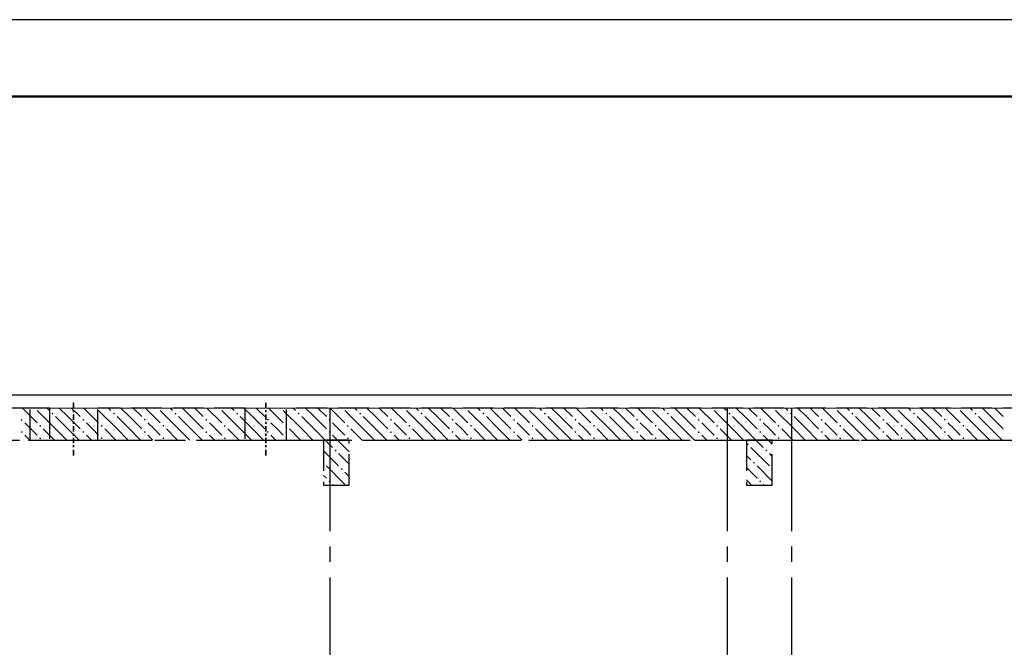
# Model space of a CAD drawing. Header units: millimetres. Extents: x 0 to 50400, y -144 to 35640.
# Tile 16 of 17: x 27796 to 35476, y 30747 to 35640. Entities that reach past the tile are written whole.
import ezdxf

# ---------------------------------------------------------------- set-up
doc = ezdxf.new("R2010")
doc.units = ezdxf.units.MM
doc.linetypes.add('______2', pattern=[324, 240, -84])
doc.linetypes.add('______5', pattern=[1320, 960, -120, 120, -120])
for name, color, linetype, lineweight in [('Standard', 7, 'Continuous', 25), ('ЖБ Перекрытие верхний уровень', 7, 'Continuous', 35), ('ЖБ Стена верхний уровень', 7, 'Continuous', 35)]:
    doc.layers.add(name, color=color, linetype=linetype, lineweight=lineweight)
doc.layers.add('Оси', color=7, linetype='______5', true_color=0x656565)

msp = doc.modelspace()

# ---------------------------------------------------------------- hatches: boundary and pattern name
at = {"layer": 'ЖБ Стена верхний уровень', "linetype": 'Continuous', "lineweight": 18, "transparency": 33554687}
for points in [[(27910.5, 32612.4), (27907.6, 32609.5), (27904.7, 32612.4)], [(28043.8, 32569.3), (28051.6, 32577.1), (28059.4, 32569.3), (28051.6, 32561.5)], [(28390.5, 32612.4), (28387.6, 32609.5), (28384.7, 32612.4)], [(28523.8, 32569.3), (28531.6, 32577.1), (28539.4, 32569.3), (28531.6, 32561.5)], [(28870.5, 32612.4), (28867.6, 32609.5), (28864.7, 32612.4)], [(29003.8, 32569.3), (29011.6, 32577.1), (29019.4, 32569.3), (29011.6, 32561.5)], [(29350.5, 32612.4), (29347.6, 32609.5), (29344.7, 32612.4)], [(29483.8, 32569.3), (29491.6, 32577.1), (29499.4, 32569.3), (29491.6, 32561.5)], [(29830.5, 32612.4), (29827.6, 32609.5), (29824.7, 32612.4)], [(29963.8, 32569.3), (29971.6, 32577.1), (29979.4, 32569.3), (29971.6, 32561.5)], [(30310.5, 32612.4), (30307.6, 32609.5), (30304.7, 32612.4)], [(30443.8, 32569.3), (30451.6, 32577.1), (30459.4, 32569.3), (30451.6, 32561.5)], [(30790.5, 32612.4), (30787.6, 32609.5), (30784.7, 32612.4)], [(30923.8, 32569.3), (30931.6, 32577.1), (30939.4, 32569.3), (30931.6, 32561.5)], [(31270.5, 32612.4), (31267.6, 32609.5), (31264.7, 32612.4)], [(31403.8, 32569.3), (31411.6, 32577.1), (31419.4, 32569.3), (31411.6, 32561.5)], [(31750.5, 32612.4), (31747.6, 32609.5), (31744.7, 32612.4)], [(31883.8, 32569.3), (31891.6, 32577.1), (31899.4, 32569.3), (31891.6, 32561.5)], [(32230.5, 32612.4), (32227.6, 32609.5), (32224.7, 32612.4)], [(32363.8, 32569.3), (32371.6, 32577.1), (32379.4, 32569.3), (32371.6, 32561.5)], [(32710.5, 32612.4), (32707.6, 32609.5), (32704.7, 32612.4)], [(32843.8, 32569.3), (32851.6, 32577.1), (32859.4, 32569.3), (32851.6, 32561.5)], [(33190.5, 32612.4), (33187.6, 32609.5), (33184.7, 32612.4)], [(33323.8, 32569.3), (33331.6, 32577.1), (33339.4, 32569.3), (33331.6, 32561.5)], [(33670.5, 32612.4), (33667.6, 32609.5), (33664.7, 32612.4)], [(33803.8, 32569.3), (33811.6, 32577.1), (33819.4, 32569.3), (33811.6, 32561.5)], [(34150.5, 32612.4), (34147.6, 32609.5), (34144.7, 32612.4)], [(34283.8, 32569.3), (34291.6, 32577.1), (34299.4, 32569.3), (34291.6, 32561.5)], [(34630.5, 32612.4), (34627.6, 32609.5), (34624.7, 32612.4)], [(34763.8, 32569.3), (34771.6, 32577.1), (34779.4, 32569.3), (34771.6, 32561.5)], [(35110.5, 32612.4), (35107.6, 32609.5), (35104.7, 32612.4)], [(35243.8, 32569.3), (35251.6, 32577.1), (35259.4, 32569.3), (35251.6, 32561.5)], [(27803.8, 32521.3), (27811.6, 32529.1), (27819.4, 32521.3), (27811.6, 32513.5)], [(28283.8, 32521.3), (28291.6, 32529.1), (28299.4, 32521.3), (28291.6, 32513.5)], [(28763.8, 32521.3), (28771.6, 32529.1), (28779.4, 32521.3), (28771.6, 32513.5)], [(29243.8, 32521.3), (29251.6, 32529.1), (29259.4, 32521.3), (29251.6, 32513.5)], [(29723.8, 32521.3), (29731.6, 32529.1), (29739.4, 32521.3), (29731.6, 32513.5)], [(30203.8, 32521.3), (30211.6, 32529.1), (30219.4, 32521.3), (30211.6, 32513.5)], [(30683.8, 32521.3), (30691.6, 32529.1), (30699.4, 32521.3), (30691.6, 32513.5)], [(31163.8, 32521.3), (31171.6, 32529.1), (31179.4, 32521.3), (31171.6, 32513.5)], [(31643.8, 32521.3), (31651.6, 32529.1), (31659.4, 32521.3), (31651.6, 32513.5)], [(32123.8, 32521.3), (32131.6, 32529.1), (32139.4, 32521.3), (32131.6, 32513.5)], [(32603.8, 32521.3), (32611.6, 32529.1), (32619.4, 32521.3), (32611.6, 32513.5)], [(33083.8, 32521.3), (33091.6, 32529.1), (33099.4, 32521.3), (33091.6, 32513.5)], [(33563.8, 32521.3), (33571.6, 32529.1), (33579.4, 32521.3), (33571.6, 32513.5)], [(34043.8, 32521.3), (34051.6, 32529.1), (34059.4, 32521.3), (34051.6, 32513.5)], [(34523.8, 32521.3), (34531.6, 32529.1), (34539.4, 32521.3), (34531.6, 32513.5)], [(35003.8, 32521.3), (35011.6, 32529.1), (35019.4, 32521.3), (35011.6, 32513.5)], [(27803.8, 32425.3), (27811.6, 32433.1), (27819.4, 32425.3), (27811.6, 32417.5)], [(27947.8, 32473.3), (27955.6, 32481.1), (27963.4, 32473.3), (27955.6, 32465.5)], [(28283.8, 32425.3), (28291.6, 32433.1), (28299.4, 32425.3), (28291.6, 32417.5)], [(28427.8, 32473.3), (28435.6, 32481.1), (28443.4, 32473.3), (28435.6, 32465.5)], [(28763.8, 32425.3), (28771.6, 32433.1), (28779.4, 32425.3), (28771.6, 32417.5)], [(28907.8, 32473.3), (28915.6, 32481.1), (28923.4, 32473.3), (28915.6, 32465.5)], [(29243.8, 32425.3), (29251.6, 32433.1), (29259.4, 32425.3), (29251.6, 32417.5)], [(29387.8, 32473.3), (29395.6, 32481.1), (29403.4, 32473.3), (29395.6, 32465.5)], [(29723.8, 32425.3), (29731.6, 32433.1), (29739.4, 32425.3), (29731.6, 32417.5)], [(29867.8, 32473.3), (29875.6, 32481.1), (29883.4, 32473.3), (29875.6, 32465.5)], [(30203.8, 32425.3), (30211.6, 32433.1), (30219.4, 32425.3), (30211.6, 32417.5)], [(30347.8, 32473.3), (30355.6, 32481.1), (30363.4, 32473.3), (30355.6, 32465.5)], [(30683.8, 32425.3), (30691.6, 32433.1), (30699.4, 32425.3), (30691.6, 32417.5)], [(30827.8, 32473.3), (30835.6, 32481.1), (30843.4, 32473.3), (30835.6, 32465.5)], [(31163.8, 32425.3), (31171.6, 32433.1), (31179.4, 32425.3), (31171.6, 32417.5)], [(31307.8, 32473.3), (31315.6, 32481.1), (31323.4, 32473.3), (31315.6, 32465.5)], [(31643.8, 32425.3), (31651.6, 32433.1), (31659.4, 32425.3), (31651.6, 32417.5)], [(31787.8, 32473.3), (31795.6, 32481.1), (31803.4, 32473.3), (31795.6, 32465.5)], [(32123.8, 32425.3), (32131.6, 32433.1), (32139.4, 32425.3), (32131.6, 32417.5)], [(32267.8, 32473.3), (32275.6, 32481.1), (32283.4, 32473.3), (32275.6, 32465.5)], [(32603.8, 32425.3), (32611.6, 32433.1), (32619.4, 32425.3), (32611.6, 32417.5)], [(32747.8, 32473.3), (32755.6, 32481.1), (32763.4, 32473.3), (32755.6, 32465.5)], [(33083.8, 32425.3), (33091.6, 32433.1), (33099.4, 32425.3), (33091.6, 32417.5)], [(33227.8, 32473.3), (33235.6, 32481.1), (33243.4, 32473.3), (33235.6, 32465.5)], [(33563.8, 32425.3), (33571.6, 32433.1), (33579.4, 32425.3), (33571.6, 32417.5)], [(33707.8, 32473.3), (33715.6, 32481.1), (33723.4, 32473.3), (33715.6, 32465.5)], [(34043.8, 32425.3), (34051.6, 32433.1), (34059.4, 32425.3), (34051.6, 32417.5)], [(34187.8, 32473.3), (34195.6, 32481.1), (34203.4, 32473.3), (34195.6, 32465.5)], [(34523.8, 32425.3), (34531.6, 32433.1), (34539.4, 32425.3), (34531.6, 32417.5)], [(34667.8, 32473.3), (34675.6, 32481.1), (34683.4, 32473.3), (34675.6, 32465.5)], [(35003.8, 32425.3), (35011.6, 32433.1), (35019.4, 32425.3), (35011.6, 32417.5)], [(35147.8, 32473.3), (35155.6, 32481.1), (35163.4, 32473.3), (35155.6, 32465.5)], [(27947.8, 32377.3), (27955.6, 32385.1), (27963.4, 32377.3), (27955.6, 32369.5)], [(28427.8, 32377.3), (28435.6, 32385.1), (28443.4, 32377.3), (28435.6, 32369.5)], [(28907.8, 32377.3), (28915.6, 32385.1), (28923.4, 32377.3), (28915.6, 32369.5)], [(29387.8, 32377.3), (29395.6, 32385.1), (29403.4, 32377.3), (29395.6, 32369.5)], [(29867.8, 32377.3), (29875.6, 32385.1), (29883.4, 32377.3), (29875.6, 32369.5)], [(30347.8, 32377.3), (30355.6, 32385.1), (30363.4, 32377.3), (30355.6, 32369.5)], [(30827.8, 32377.3), (30835.6, 32385.1), (30843.4, 32377.3), (30835.6, 32369.5)], [(31307.8, 32377.3), (31315.6, 32385.1), (31323.4, 32377.3), (31315.6, 32369.5)], [(31787.8, 32377.3), (31795.6, 32385.1), (31803.4, 32377.3), (31795.6, 32369.5)], [(32267.8, 32377.3), (32275.6, 32385.1), (32283.4, 32377.3), (32275.6, 32369.5)], [(32747.8, 32377.3), (32755.6, 32385.1), (32763.4, 32377.3), (32755.6, 32369.5)], [(33227.8, 32377.3), (33235.6, 32385.1), (33243.4, 32377.3), (33235.6, 32369.5)], [(33467.8, 32329.3), (33475.6, 32337.1), (33483.4, 32329.3), (33475.6, 32321.5)], [(33707.8, 32377.3), (33715.6, 32385.1), (33723.4, 32377.3), (33715.6, 32369.5)], [(34187.8, 32377.3), (34195.6, 32385.1), (34203.4, 32377.3), (34195.6, 32369.5)], [(34667.8, 32377.3), (34675.6, 32385.1), (34683.4, 32377.3), (34675.6, 32369.5)], [(35147.8, 32377.3), (35155.6, 32385.1), (35163.4, 32377.3), (35155.6, 32369.5)], [(30251.8, 32281.3), (30259.6, 32289.1), (30267.4, 32281.3), (30259.6, 32273.5)], [(33611.8, 32281.3), (33619.6, 32289.1), (33627.4, 32281.3), (33619.6, 32273.5)], [(30165, 32191.7), (30171.4, 32185.3), (30165, 32178.9)], [(33515.8, 32185.3), (33523.6, 32193.1), (33531.4, 32185.3), (33523.6, 32177.5)], [(30299.8, 32137.3), (30307.6, 32145.1), (30315.4, 32137.3), (30307.6, 32129.5)], [(33659.8, 32137.3), (33665.2, 32142.7), (33665.2, 32131.9)], [(30203.8, 32041.3), (30211.6, 32049.1), (30219.4, 32041.3), (30211.6, 32033.5)], [(33563.8, 32041.3), (33571.6, 32049.1), (33579.4, 32041.3), (33571.6, 32033.5)]]:
    msp.add_hatch(color=7, dxfattribs=at).paths.add_polyline_path(points, flags=16)

# ---------------------------------------------------------------- linework, layer by layer
at = {"layer": 'Standard', "color": 7, "linetype": 'Continuous', "lineweight": 25, "transparency": 33554687}
msp.add_lwpolyline([(0, 0), (50400, 0), (50400, 35640), (0, 35640), (0, 0)], close=True, dxfattribs=at)
at = {"layer": 'Standard', "color": 7, "linetype": 'Continuous', "lineweight": 50, "transparency": 33554687}
msp.add_lwpolyline([(2400, 35040), (49800, 35040), (49800, 600), (2400, 600), (2400, 35040)], close=True, dxfattribs=at)
at = {"layer": 'Standard', "color": 254, "linetype": 'Continuous', "lineweight": -3, "true_color": 0xc4c4ff, "transparency": 33554687}
msp.add_lwpolyline([(7965.1, 10212.4), (40689.5, 10212.4), (40689.5, 32712.4), (7965.1, 32712.4), (7965.1, 10212.4)], dxfattribs=at)
at = {"layer": 'ЖБ Перекрытие верхний уровень', "color": 7, "linetype": 'Continuous', "lineweight": 18, "transparency": 33554687}
msp.add_line((40265.1, 32612.4), (26895.1, 32612.4), dxfattribs=at)
at = {"layer": 'ЖБ Стена верхний уровень', "color": 251, "linetype": '______2', "lineweight": -3, "true_color": 0x656565, "transparency": 33554687}
for p, q in [((27878, 32612.4), (27553, 32612.4)), ((27878, 32362.4), (27878, 32612.4)), ((28027, 32612.4), (27878, 32612.4)), ((28027, 32612.4), (28027, 32362.4)), ((28404, 32362.4), (28404, 32612.4)), ((29553, 32612.4), (28404, 32612.4)), ((29553, 32612.4), (29553, 32362.4)), ((29878, 32362.4), (29878, 32612.4)), ((39915.1, 32612.4), (29878, 32612.4)), ((27553, 32362.4), (27878, 32362.4)), ((27878, 32362.4), (36075.1, 32362.4)), ((28027, 32362.4), (28404, 32362.4)), ((29553, 32362.4), (29878, 32362.4)), ((30364.9, 32362.4), (30164.9, 32362.4)), ((30164.9, 32362.4), (30165.1, 32012.4)), ((30365.1, 32012.4), (30364.9, 32362.4)), ((33665.1, 32362.4), (33465.1, 32362.4)), ((33465.1, 32362.4), (33465.3, 32012.4)), ((33665.3, 32012.4), (33665.1, 32362.4)), ((30165.1, 32012.4), (30365.1, 32012.4)), ((33465.3, 32012.4), (33665.3, 32012.4))]:
    msp.add_line(p, q, dxfattribs=at)
at = {"layer": 'ЖБ Стена верхний уровень', "color": 9, "linetype": 'Continuous', "lineweight": 18, "true_color": 0xc7c7c7, "transparency": 33554687}
for p, q in [((27816.5, 32612.4), (27931.6, 32497.3)), ((28075.6, 32449.3), (27931.6, 32593.3)), ((28008.5, 32612.4), (28027.6, 32593.3)), ((28171.6, 32545.3), (28104.5, 32612.4)), ((28200.5, 32612.4), (28267.6, 32545.3)), ((28296.5, 32612.4), (28411.6, 32497.3)), ((28555.6, 32449.3), (28411.6, 32593.3)), ((28488.5, 32612.4), (28507.6, 32593.3)), ((28651.6, 32545.3), (28584.5, 32612.4)), ((28680.5, 32612.4), (28747.6, 32545.3)), ((28776.5, 32612.4), (28891.6, 32497.3)), ((29035.6, 32449.3), (28891.6, 32593.3)), ((28968.5, 32612.4), (28987.6, 32593.3)), ((29131.6, 32545.3), (29064.5, 32612.4)), ((29160.5, 32612.4), (29227.6, 32545.3)), ((29256.5, 32612.4), (29371.6, 32497.3)), ((29515.6, 32449.3), (29371.6, 32593.3)), ((29448.5, 32612.4), (29467.6, 32593.3)), ((29611.6, 32545.3), (29544.5, 32612.4)), ((29640.5, 32612.4), (29707.6, 32545.3)), ((29736.5, 32612.4), (29851.6, 32497.3)), ((29995.6, 32449.3), (29851.6, 32593.3)), ((29928.5, 32612.4), (29947.6, 32593.3)), ((30091.6, 32545.3), (30024.5, 32612.4)), ((30120.5, 32612.4), (30187.6, 32545.3)), ((30216.5, 32612.4), (30331.6, 32497.3)), ((30475.6, 32449.3), (30331.6, 32593.3)), ((30408.5, 32612.4), (30427.6, 32593.3)), ((30571.6, 32545.3), (30504.5, 32612.4)), ((30600.5, 32612.4), (30667.6, 32545.3)), ((30696.5, 32612.4), (30811.6, 32497.3)), ((30955.6, 32449.3), (30811.6, 32593.3)), ((30888.5, 32612.4), (30907.6, 32593.3)), ((31051.6, 32545.3), (30984.5, 32612.4)), ((31080.5, 32612.4), (31147.6, 32545.3)), ((31176.5, 32612.4), (31291.6, 32497.3)), ((31435.6, 32449.3), (31291.6, 32593.3)), ((31368.5, 32612.4), (31387.6, 32593.3)), ((31531.6, 32545.3), (31464.5, 32612.4)), ((31560.5, 32612.4), (31627.6, 32545.3)), ((31656.5, 32612.4), (31771.6, 32497.3)), ((31915.6, 32449.3), (31771.6, 32593.3)), ((31848.5, 32612.4), (31867.6, 32593.3)), ((32011.6, 32545.3), (31944.5, 32612.4)), ((32040.5, 32612.4), (32107.6, 32545.3)), ((32136.5, 32612.4), (32251.6, 32497.3)), ((32395.6, 32449.3), (32251.6, 32593.3)), ((32328.5, 32612.4), (32347.6, 32593.3)), ((32491.6, 32545.3), (32424.5, 32612.4)), ((32520.5, 32612.4), (32587.6, 32545.3)), ((32616.5, 32612.4), (32731.6, 32497.3)), ((32875.6, 32449.3), (32731.6, 32593.3)), ((32808.5, 32612.4), (32827.6, 32593.3)), ((32971.6, 32545.3), (32904.5, 32612.4)), ((33000.5, 32612.4), (33067.6, 32545.3)), ((33096.5, 32612.4), (33211.6, 32497.3)), ((33355.6, 32449.3), (33211.6, 32593.3)), ((33288.5, 32612.4), (33307.6, 32593.3)), ((33451.6, 32545.3), (33384.5, 32612.4)), ((33480.5, 32612.4), (33547.6, 32545.3)), ((33576.5, 32612.4), (33691.6, 32497.3)), ((33835.6, 32449.3), (33691.6, 32593.3)), ((33768.5, 32612.4), (33787.6, 32593.3)), ((33931.6, 32545.3), (33864.5, 32612.4)), ((33960.5, 32612.4), (34027.6, 32545.3)), ((34056.5, 32612.4), (34171.6, 32497.3)), ((34315.6, 32449.3), (34171.6, 32593.3)), ((34248.5, 32612.4), (34267.6, 32593.3)), ((34411.6, 32545.3), (34344.5, 32612.4)), ((34440.5, 32612.4), (34507.6, 32545.3)), ((34536.5, 32612.4), (34651.6, 32497.3)), ((34795.6, 32449.3), (34651.6, 32593.3)), ((34728.5, 32612.4), (34747.6, 32593.3)), ((34891.6, 32545.3), (34824.5, 32612.4)), ((34920.5, 32612.4), (34987.6, 32545.3)), ((35016.5, 32612.4), (35131.6, 32497.3)), ((35275.6, 32449.3), (35131.6, 32593.3)), ((35208.5, 32612.4), (35227.6, 32593.3)), ((35371.6, 32545.3), (35304.5, 32612.4)), ((35400.5, 32612.4), (35467.6, 32545.3)), ((27883.6, 32449.3), (27835.6, 32497.3)), ((28075.6, 32545.3), (28171.6, 32449.3)), ((28171.6, 32545.3), (28267.6, 32449.3)), ((28363.6, 32449.3), (28315.6, 32497.3)), ((28555.6, 32545.3), (28651.6, 32449.3)), ((28651.6, 32545.3), (28747.6, 32449.3)), ((28843.6, 32449.3), (28795.6, 32497.3)), ((29035.6, 32545.3), (29131.6, 32449.3)), ((29131.6, 32545.3), (29227.6, 32449.3)), ((29323.6, 32449.3), (29275.6, 32497.3)), ((29515.6, 32545.3), (29611.6, 32449.3)), ((29611.6, 32545.3), (29707.6, 32449.3)), ((29803.6, 32449.3), (29755.6, 32497.3)), ((29995.6, 32545.3), (30091.6, 32449.3)), ((30091.6, 32545.3), (30187.6, 32449.3)), ((30283.6, 32449.3), (30235.6, 32497.3)), ((30475.6, 32545.3), (30571.6, 32449.3)), ((30571.6, 32545.3), (30667.6, 32449.3)), ((30763.6, 32449.3), (30715.6, 32497.3)), ((30955.6, 32545.3), (31051.6, 32449.3)), ((31051.6, 32545.3), (31147.6, 32449.3)), ((31243.6, 32449.3), (31195.6, 32497.3)), ((31435.6, 32545.3), (31531.6, 32449.3)), ((31531.6, 32545.3), (31627.6, 32449.3)), ((31723.6, 32449.3), (31675.6, 32497.3)), ((31915.6, 32545.3), (32011.6, 32449.3)), ((32011.6, 32545.3), (32107.6, 32449.3)), ((32203.6, 32449.3), (32155.6, 32497.3)), ((32395.6, 32545.3), (32491.6, 32449.3)), ((32491.6, 32545.3), (32587.6, 32449.3)), ((32683.6, 32449.3), (32635.6, 32497.3)), ((32875.6, 32545.3), (32971.6, 32449.3)), ((32971.6, 32545.3), (33067.6, 32449.3)), ((33163.6, 32449.3), (33115.6, 32497.3)), ((33355.6, 32545.3), (33451.6, 32449.3)), ((33451.6, 32545.3), (33547.6, 32449.3)), ((33643.6, 32449.3), (33595.6, 32497.3)), ((33835.6, 32545.3), (33931.6, 32449.3)), ((33931.6, 32545.3), (34027.6, 32449.3)), ((34123.6, 32449.3), (34075.6, 32497.3)), ((34315.6, 32545.3), (34411.6, 32449.3)), ((34411.6, 32545.3), (34507.6, 32449.3)), ((34603.6, 32449.3), (34555.6, 32497.3)), ((34795.6, 32545.3), (34891.6, 32449.3)), ((34891.6, 32545.3), (34987.6, 32449.3)), ((35083.6, 32449.3), (35035.6, 32497.3)), ((35275.6, 32545.3), (35371.6, 32449.3)), ((35371.6, 32545.3), (35467.6, 32449.3)), ((27931.6, 32401.3), (27883.6, 32449.3)), ((27979.6, 32449.3), (28066.5, 32362.4)), ((28075.6, 32449.3), (28162.5, 32362.4)), ((28171.6, 32449.3), (28258.5, 32362.4)), ((28411.6, 32401.3), (28363.6, 32449.3)), ((28459.6, 32449.3), (28546.5, 32362.4)), ((28555.6, 32449.3), (28642.5, 32362.4)), ((28651.6, 32449.3), (28738.5, 32362.4)), ((28891.6, 32401.3), (28843.6, 32449.3)), ((28939.6, 32449.3), (29026.5, 32362.4)), ((29035.6, 32449.3), (29122.5, 32362.4)), ((29131.6, 32449.3), (29218.5, 32362.4)), ((29371.6, 32401.3), (29323.6, 32449.3)), ((29419.6, 32449.3), (29506.5, 32362.4)), ((29515.6, 32449.3), (29602.5, 32362.4)), ((29611.6, 32449.3), (29698.5, 32362.4)), ((29851.6, 32401.3), (29803.6, 32449.3)), ((29899.6, 32449.3), (29986.5, 32362.4)), ((29995.6, 32449.3), (30082.5, 32362.4)), ((30091.6, 32449.3), (30178.5, 32362.4)), ((30331.6, 32401.3), (30283.6, 32449.3)), ((30379.6, 32449.3), (30466.5, 32362.4)), ((30475.6, 32449.3), (30562.5, 32362.4)), ((30571.6, 32449.3), (30658.5, 32362.4)), ((30811.6, 32401.3), (30763.6, 32449.3)), ((30859.6, 32449.3), (30946.5, 32362.4)), ((30955.6, 32449.3), (31042.5, 32362.4)), ((31051.6, 32449.3), (31138.5, 32362.4)), ((31291.6, 32401.3), (31243.6, 32449.3)), ((31339.6, 32449.3), (31426.5, 32362.4)), ((31435.6, 32449.3), (31522.5, 32362.4)), ((31531.6, 32449.3), (31618.5, 32362.4)), ((31771.6, 32401.3), (31723.6, 32449.3)), ((31819.6, 32449.3), (31906.5, 32362.4)), ((31915.6, 32449.3), (32002.5, 32362.4)), ((32011.6, 32449.3), (32098.5, 32362.4)), ((32251.6, 32401.3), (32203.6, 32449.3)), ((32299.6, 32449.3), (32386.5, 32362.4)), ((32395.6, 32449.3), (32482.5, 32362.4)), ((32491.6, 32449.3), (32578.5, 32362.4)), ((32731.6, 32401.3), (32683.6, 32449.3)), ((32779.6, 32449.3), (32866.5, 32362.4)), ((32875.6, 32449.3), (32962.5, 32362.4)), ((32971.6, 32449.3), (33058.5, 32362.4)), ((33211.6, 32401.3), (33163.6, 32449.3)), ((33259.6, 32449.3), (33346.5, 32362.4)), ((33355.6, 32449.3), (33442.5, 32362.4)), ((33451.6, 32449.3), (33538.5, 32362.4)), ((33691.6, 32401.3), (33643.6, 32449.3)), ((33739.6, 32449.3), (33826.5, 32362.4)), ((33835.6, 32449.3), (33922.5, 32362.4)), ((33931.6, 32449.3), (34018.5, 32362.4)), ((34171.6, 32401.3), (34123.6, 32449.3)), ((34219.6, 32449.3), (34306.5, 32362.4)), ((34315.6, 32449.3), (34402.5, 32362.4)), ((34411.6, 32449.3), (34498.5, 32362.4)), ((34651.6, 32401.3), (34603.6, 32449.3)), ((34699.6, 32449.3), (34786.5, 32362.4)), ((34795.6, 32449.3), (34882.5, 32362.4)), ((34891.6, 32449.3), (34978.5, 32362.4)), ((35131.6, 32401.3), (35083.6, 32449.3)), ((35179.6, 32449.3), (35266.5, 32362.4)), ((35275.6, 32449.3), (35362.5, 32362.4)), ((35371.6, 32449.3), (35458.5, 32362.4)), ((27835.6, 32401.3), (27874.5, 32362.4)), ((28315.6, 32401.3), (28354.5, 32362.4)), ((28795.6, 32401.3), (28834.5, 32362.4)), ((29275.6, 32401.3), (29314.5, 32362.4)), ((29755.6, 32401.3), (29794.5, 32362.4)), ((30178.5, 32362.4), (30235.6, 32305.3)), ((30235.6, 32401.3), (30274.5, 32362.4)), ((30274.5, 32362.4), (30365, 32271.9)), ((30715.6, 32401.3), (30754.5, 32362.4)), ((31195.6, 32401.3), (31234.5, 32362.4)), ((31675.6, 32401.3), (31714.5, 32362.4)), ((32155.6, 32401.3), (32194.5, 32362.4)), ((32635.6, 32401.3), (32674.5, 32362.4)), ((33115.6, 32401.3), (33154.5, 32362.4)), ((33538.5, 32362.4), (33595.6, 32305.3)), ((33595.6, 32401.3), (33634.5, 32362.4)), ((33634.5, 32362.4), (33665.1, 32331.7)), ((34075.6, 32401.3), (34114.5, 32362.4)), ((34555.6, 32401.3), (34594.5, 32362.4)), ((35035.6, 32401.3), (35074.5, 32362.4)), ((30165, 32279.9), (30283.6, 32161.3)), ((30283.6, 32257.3), (30365, 32175.9)), ((33499.6, 32305.3), (33643.6, 32161.3)), ((33643.6, 32257.3), (33665.2, 32235.7)), ((33499.6, 32209.3), (33465.2, 32243.7)), ((30187.6, 32161.3), (30331.6, 32017.3)), ((30365.1, 32079.8), (30331.6, 32113.3)), ((33465.2, 32147.7), (33547.6, 32065.3)), ((33547.6, 32161.3), (33665.3, 32043.6)), ((30165.1, 32087.8), (30187.6, 32065.3)), ((33465.2, 32051.6), (33504.5, 32012.4)), ((30240.5, 32012.4), (30235.6, 32017.3)), ((33600.5, 32012.4), (33595.6, 32017.3))]:
    msp.add_line(p, q, dxfattribs=at)
at = {"layer": 'ЖБ Стена верхний уровень', "color": 251, "linetype": '______2', "lineweight": -3, "true_color": 0x656565, "transparency": 33554687}
for points in [[(28215.5, 32612.2), (28215.5, 32654), (28215.5, 32612.2)], [(29715.5, 32612.2), (29715.5, 32654), (29715.5, 32612.2)], [(28215.5, 32595.6), (28215.5, 32579.4), (28215.5, 32595.6)], [(29715.5, 32595.6), (29715.5, 32579.4), (29715.5, 32595.6)], [(28215.5, 32520.3), (28215.5, 32562.2), (28215.5, 32520.3)], [(28215.5, 32504.8), (28215.5, 32488.6), (28215.5, 32504.8)], [(29715.5, 32520.3), (29715.5, 32562.2), (29715.5, 32520.3)], [(29715.5, 32504.8), (29715.5, 32488.6), (29715.5, 32504.8)], [(28215.5, 32429.9), (28215.5, 32471.7), (28215.5, 32429.9)], [(28215.5, 32413.3), (28215.5, 32397.1), (28215.5, 32413.3)], [(29715.5, 32429.9), (29715.5, 32471.7), (29715.5, 32429.9)], [(29715.5, 32413.3), (29715.5, 32397.1), (29715.5, 32413.3)], [(28215.5, 32338.1), (28215.5, 32379.9), (28215.5, 32338.1)], [(29715.5, 32338.1), (29715.5, 32379.9), (29715.5, 32338.1)], [(28215.5, 32322.6), (28215.5, 32306.3), (28215.5, 32322.6)], [(28215.5, 32243.6), (28215.5, 32285.4), (28215.5, 32243.6)], [(29715.5, 32322.6), (29715.5, 32306.3), (29715.5, 32322.6)], [(29715.5, 32243.6), (29715.5, 32285.4), (29715.5, 32243.6)]]:
    msp.add_lwpolyline(points, dxfattribs=at)
at = {"layer": 'Оси', "color": 8, "linetype": '______5', "lineweight": -3, "transparency": 33554687}
for p, q in [((30215.1, 32612.4), (30215.1, 8317)), ((33315.1, 32612.4), (33315.1, 8317)), ((33815.1, 32612.4), (33815.1, 8317)), ((8065.1, 32362.4), (42965.1, 32362.4))]:
    msp.add_line(p, q, dxfattribs=at)

doc.saveas('drawing.dxf')
